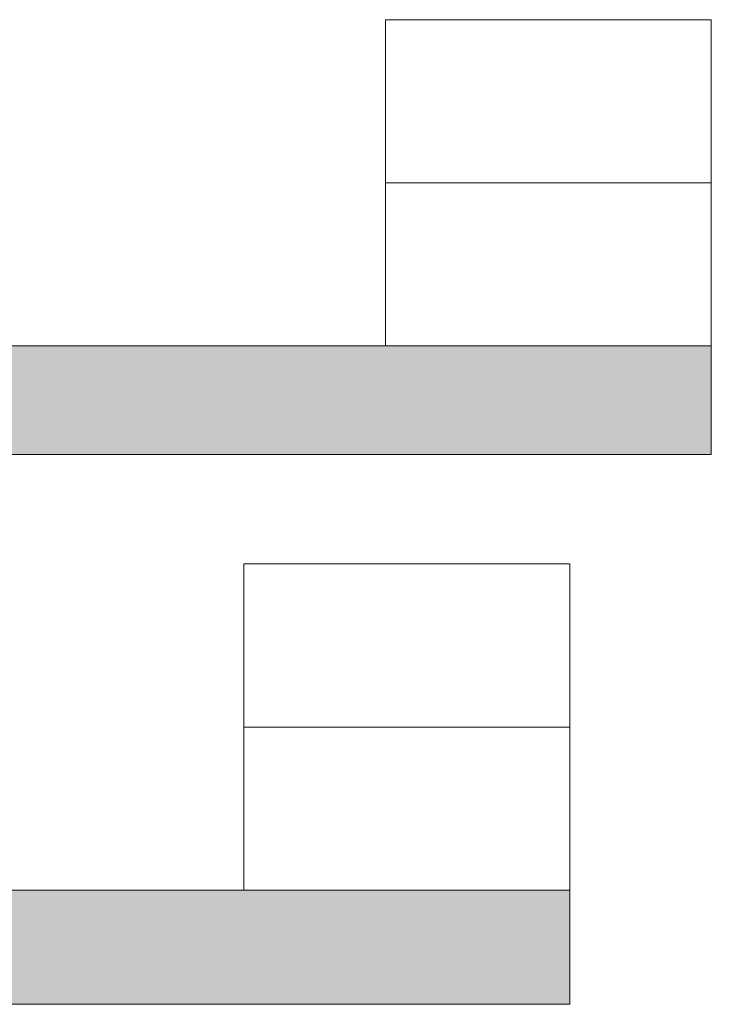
# Model space of a CAD drawing. Header units: metres. Extents: x 132493 to 134960, y 502695 to 503907.
# Tile 132 of 144: x 134772 to 134785, y 503870 to 503888. Entities that reach past the tile are written whole.
import ezdxf

# ---------------------------------------------------------------- set-up
doc = ezdxf.new("R2010")
doc.units = ezdxf.units.M
doc.layers.add('0_dwp_contour', color=2, linetype='Continuous', lineweight=18)
doc.layers.add('0_sol_gebouw', color=254, linetype='Continuous', lineweight=0)

msp = doc.modelspace()

# ---------------------------------------------------------------- hatches: boundary and pattern name
at = {"layer": '0_sol_gebouw'}
h = msp.add_hatch(color=256, dxfattribs=at)
h.dxf.hatch_style = 1
h.paths.add_polyline_path([(134784.895, 503880.274), (134784.895, 503882.274), (134769.045, 503882.274), (134769.045, 503881.774), (134763.045, 503881.774), (134763.045, 503882.274), (134761.545, 503882.274), (134759.545, 503881.274), (134759.545, 503880.274)])
h = msp.add_hatch(color=256, dxfattribs=at)
h.dxf.hatch_style = 1
h.paths.add_polyline_path([(134771.79, 503872.261), (134771.79, 503871.661), (134769.045, 503871.661), (134763.045, 503871.661), (134763.045, 503872.161), (134761.545, 503872.161), (134759.545, 503871.161), (134759.545, 503870.161), (134782.29, 503870.161), (134782.29, 503872.261)])
h.paths.add_polyline_path([(134760.957, 503873.953), (134760.954, 503873.946), (134760.956, 503873.94)], flags=17)

# ---------------------------------------------------------------- linework, layer by layer
at = {"layer": '0_dwp_contour', "flags": 128}
for points in [[(134778.895, 503885.274), (134778.895, 503888.274), (134784.895, 503888.274)], [(134784.895, 503888.274), (134784.895, 503882.274)], [(134778.895, 503882.274), (134778.895, 503885.274), (134784.895, 503885.274)], [(134759.545, 503880.274), (134784.895, 503880.274), (134784.895, 503882.274), (134761.545, 503882.274), (134759.545, 503881.274)], [(134769.645, 503882.274), (134778.895, 503882.274)], [(134776.29, 503875.261), (134776.29, 503878.261), (134782.29, 503878.261)], [(134782.29, 503878.261), (134782.29, 503872.261)], [(134776.29, 503872.261), (134776.29, 503875.261), (134782.29, 503875.261)], [(134759.545, 503870.161), (134782.29, 503870.161), (134782.29, 503872.261), (134771.79, 503872.261)], [(134769.045, 503872.161), (134769.045, 503872.261), (134775.806, 503872.261)]]:
    msp.add_lwpolyline(points, dxfattribs=at)

doc.saveas('drawing.dxf')
